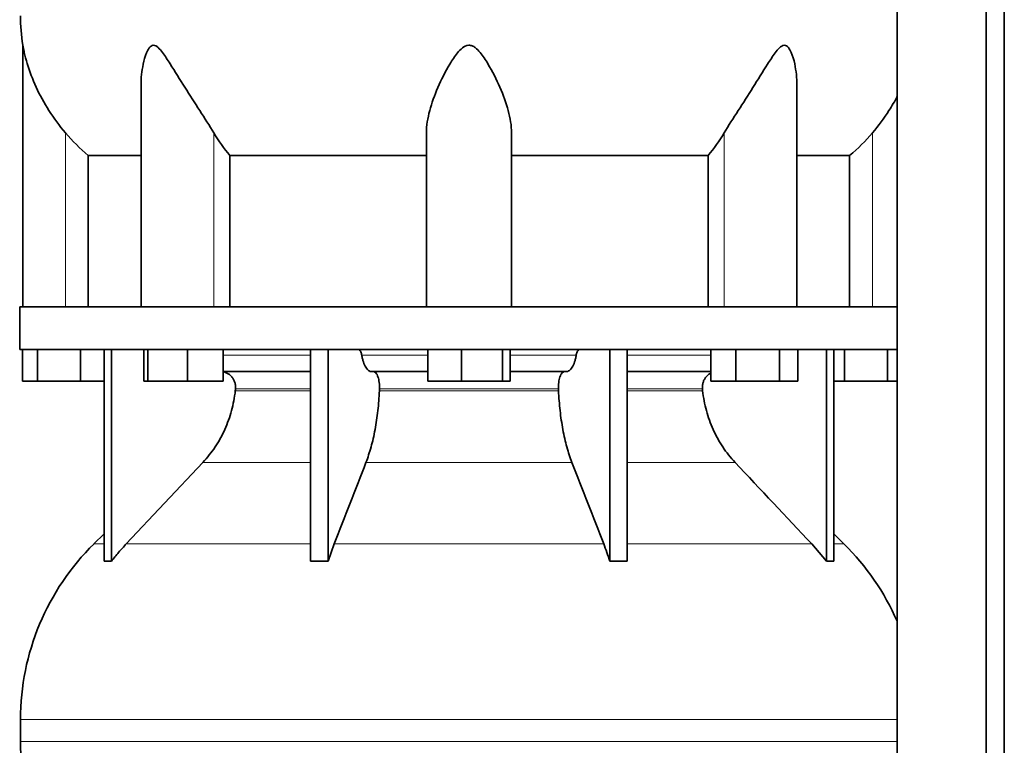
# Model space of a CAD drawing. Header units: millimetres. Extents: x 423 to 1315, y -1724 to 1594.
# Tile 21 of 28: x 939 to 1251, y 169 to 399. Entities that reach past the tile are written whole.
import ezdxf

# ---------------------------------------------------------------- set-up
doc = ezdxf.new("R2010")
doc.units = ezdxf.units.MM
doc.layers.add('MID_454-3', color=7, linetype='Continuous')
doc.layers.add('VSI454_DIFFUSORE', color=7, linetype='Continuous')

# ---------------------------------------------------------------- blocks, each defined once
blk = doc.blocks.new('SE3')
at = {"layer": 'MID_454-3', "color": 7, "linetype": 'Continuous', "lineweight": 35}
for p, q in [((1217.03, 801.11), (1217.03, 79.11)), ((1245.16, 79.11), (1245.16, 801.11)), ((1250.96, 79.11), (1250.96, 801.11)), ((1216.96, 397.98), (1216.96, 308.11)), ((1217.01, 294.61), (1217.01, 308.11)), ((1216.96, 294.61), (1216.96, 180.16)), ((1216.97, 170.35), (1216.97, 177.39))]:
    blk.add_line(p, q, dxfattribs=at)
at = {"layer": 'VSI454_DIFFUSORE', "color": 7, "linetype": 'Continuous', "lineweight": 35}
for p, q in [((939.66, 391.08), (939.66, 308.11)), ((977.15, 378.38), (977.15, 308.11)), ((1185.17, 308.11), (1185.17, 378.4)), ((1067.66, 308.11), (1067.66, 363.32)), ((1094.66, 308.11), (1094.66, 363.32)), ((960.41, 356.17), (977.15, 356.17)), ((960.41, 308.11), (960.41, 356.17)), ((1005.33, 356.17), (1067.66, 356.17)), ((1005.33, 308.11), (1005.33, 356.17)), ((1094.66, 356.17), (1157, 356.17)), ((1157, 356.17), (1157, 308.11)), ((1185.17, 356.17), (1201.91, 356.17)), ((1201.91, 356.17), (1201.91, 308.11)), ((1217.01, 308.11), (938.66, 308.11)), ((938.66, 308.11), (938.66, 294.61)), ((1217.01, 294.61), (938.66, 294.61)), ((939.52, 284.61), (939.52, 294.61)), ((944.26, 284.61), (944.26, 294.61)), ((957.9, 284.61), (957.9, 294.61)), ((965.45, 227.49), (965.45, 294.61)), ((967.75, 227.49), (967.75, 294.61)), ((978.09, 284.61), (978.09, 294.61)), ((979.3, 284.61), (979.3, 294.61)), ((991.86, 284.61), (991.86, 294.61)), ((1003.21, 284.61), (1003.21, 294.61)), ((1030.94, 227.49), (1030.94, 294.61)), ((1036.48, 227.49), (1036.48, 294.61)), ((1068.14, 284.61), (1068.14, 294.61)), ((1078.76, 284.61), (1078.76, 294.61)), ((1091.78, 284.61), (1091.78, 294.61)), ((1094.18, 284.61), (1094.18, 294.61)), ((1125.84, 227.49), (1125.84, 294.61)), ((1131.39, 227.49), (1131.39, 294.61)), ((1157.87, 284.61), (1157.87, 294.61)), ((1165.82, 284.61), (1165.82, 294.61)), ((1179.62, 284.61), (1179.62, 294.61)), ((1185.48, 284.61), (1185.48, 294.61)), ((1194.58, 227.49), (1194.58, 294.61)), ((1196.87, 227.49), (1196.87, 294.61)), ((1200.26, 284.61), (1200.26, 294.61)), ((1213.9, 284.61), (1213.9, 294.61)), ((1030.94, 287.61), (1003.21, 287.61)), ((1068.14, 287.61), (1050.28, 287.61)), ((1112.05, 287.61), (1094.18, 287.61)), ((1157.87, 287.61), (1131.39, 287.61)), ((944.26, 284.61), (939.52, 284.61)), ((957.9, 284.61), (944.26, 284.61)), ((965.45, 284.61), (957.9, 284.61)), ((979.3, 284.61), (978.09, 284.61)), ((991.86, 284.61), (979.3, 284.61)), ((1003.21, 284.61), (991.86, 284.61)), ((1078.76, 284.61), (1068.14, 284.61)), ((1091.78, 284.61), (1078.76, 284.61)), ((1094.18, 284.61), (1091.78, 284.61)), ((1165.82, 284.61), (1157.87, 284.61)), ((1179.62, 284.61), (1165.82, 284.61)), ((1185.48, 284.61), (1179.62, 284.61)), ((1200.26, 284.61), (1196.87, 284.61)), ((1213.9, 284.61), (1200.26, 284.61)), ((1216.96, 284.61), (1213.9, 284.61)), ((996.77, 258.85), (972.47, 233.01)), ((965.45, 236.18), (962.23, 233.01)), ((1200.09, 233.01), (1196.87, 236.18)), ((1036.48, 227.49), (1038.44, 233.01)), ((1189.86, 233.01), (1194.58, 227.49)), ((938.91, 177.39), (938.91, 170.35))]:
    blk.add_line(p, q, dxfattribs=at)
at = {"layer": 'VSI454_DIFFUSORE', "color": 4, "linetype": 'Continuous', "lineweight": 9}
for p, q in [((953.16, 308.11), (953.16, 363.32)), ((1000.2, 308.11), (1000.2, 363.32)), ((1162.13, 308.11), (1162.13, 363.32)), ((1209.16, 308.11), (1209.16, 363.32)), ((1003.21, 292.83), (1030.94, 292.83)), ((1047.15, 292.83), (1068.14, 292.83)), ((1094.18, 292.83), (1115.18, 292.83)), ((1131.39, 292.83), (1157.87, 292.83)), ((1007.05, 281.55), (1030.94, 281.55)), ((1030.94, 282.11), (1007.11, 282.11)), ((1052.76, 281.55), (1109.56, 281.55)), ((1109.54, 282.11), (1052.78, 282.11)), ((1155.22, 282.11), (1131.39, 282.11)), ((1131.39, 281.55), (1155.27, 281.55)), ((996.77, 258.85), (1030.94, 258.85)), ((1048.5, 258.85), (1113.82, 258.85)), ((1131.39, 258.85), (1165.56, 258.85)), ((965.45, 233.01), (962.23, 233.01)), ((972.47, 233.01), (1030.94, 233.01)), ((1038.44, 233.01), (1123.89, 233.01)), ((1131.39, 233.01), (1189.86, 233.01)), ((1196.87, 233.01), (1200.09, 233.01)), ((938.91, 177.39), (1217.01, 177.39)), ((1217.01, 170.35), (938.91, 170.35))]:
    blk.add_line(p, q, dxfattribs=at)
at = {"layer": 'VSI454_DIFFUSORE', "color": 7, "linetype": 'Continuous', "lineweight": 35}
for centre, radius, start, end in [((996.33, 400.35), 57.42, 180, 189.2923), ((1016.89, 177.39), 77.98, 134.5, 180), ((1145.43, 177.39), 77.98, 23.4816, 45.5), ((996.33, 170.35), 57.42, 180, 189.2923)]:
    blk.add_arc(centre, radius, start, end, dxfattribs=at)
for points, knots in [([(953.16, 363.32), (951.23, 365.59), (949.49, 367.94), (946.38, 372.81), (945.02, 375.31), (942.74, 380.27), (941.8, 382.77), (940.69, 386.47), (940.38, 387.7), (940, 389.38), (939.89, 389.92), (939.76, 390.57), (939.72, 390.77), (939.67, 391.01), (939.66, 391.08), (939.66, 391.08)], [0, 0, 0, 0, 0.125, 0.125, 0.25, 0.25, 0.375, 0.375, 0.4375, 0.4375, 0.46875, 0.46875, 0.484375, 0.484375, 0.4979292, 0.4979292, 0.4979292, 0.4979292]), ([(1000.2, 363.32), (998.83, 365.59), (997.33, 367.94), (994.21, 372.79), (992.6, 375.29), (989.47, 380.24), (987.93, 382.73), (985.57, 386.43), (984.78, 387.66), (983.52, 389.34), (983.08, 389.87), (982.36, 390.54), (982.11, 390.74), (981.58, 391.02), (981.3, 391.1), (980.52, 391.05), (980.08, 390.67), (979.39, 389.76), (979.13, 389.22), (978.42, 387.52), (978.09, 386.31), (977.37, 382.89), (977.15, 380.62), (977.15, 378.38)], [0, 0, 0, 0, 0.125, 0.125, 0.25, 0.25, 0.375, 0.375, 0.4375, 0.4375, 0.46875, 0.46875, 0.484375, 0.484375, 0.5, 0.5, 0.53125, 0.53125, 0.5625, 0.5625, 0.625, 0.625, 0.7380464, 0.7380464, 0.7380464, 0.7380464]), ([(1094.66, 363.32), (1094.66, 365.59), (1094.26, 367.94), (1092.96, 372.79), (1092.05, 375.29), (1089.9, 380.24), (1088.66, 382.73), (1086.43, 386.43), (1085.63, 387.66), (1084.23, 389.34), (1083.72, 389.87), (1082.83, 390.54), (1082.51, 390.74), (1081.82, 391.02), (1081.44, 391.1), (1080.33, 391.05), (1079.64, 390.67), (1078.48, 389.76), (1077.99, 389.22), (1076.6, 387.52), (1075.82, 386.31), (1073.63, 382.66), (1072.38, 380.14), (1070.24, 375.19), (1069.35, 372.76), (1068.07, 367.96), (1067.66, 365.58), (1067.66, 363.32)], [0, 0, 0, 0, 0.125, 0.125, 0.25, 0.25, 0.375, 0.375, 0.4375, 0.4375, 0.46875, 0.46875, 0.484375, 0.484375, 0.5, 0.5, 0.53125, 0.53125, 0.5625, 0.5625, 0.625, 0.625, 0.75, 0.75, 0.875, 0.875, 1, 1, 1, 1]), ([(1185.17, 378.39), (1185.17, 380.66), (1184.95, 382.94), (1184.21, 386.43), (1183.87, 387.66), (1183.14, 389.34), (1182.86, 389.87), (1182.33, 390.54), (1182.13, 390.74), (1181.67, 391.02), (1181.42, 391.1), (1180.62, 391.05), (1180.09, 390.67), (1179.14, 389.76), (1178.71, 389.22), (1177.46, 387.52), (1176.68, 386.31), (1174.35, 382.66), (1172.8, 380.14), (1169.66, 375.19), (1168.1, 372.76), (1165.01, 367.96), (1163.48, 365.58), (1162.13, 363.32)], [0.2605527, 0.2605527, 0.2605527, 0.2605527, 0.375, 0.375, 0.4375, 0.4375, 0.46875, 0.46875, 0.484375, 0.484375, 0.5, 0.5, 0.53125, 0.53125, 0.5625, 0.5625, 0.625, 0.625, 0.75, 0.75, 0.875, 0.875, 1, 1, 1, 1]), ([(1217.03, 374.92), (1216.22, 373.37), (1215.33, 371.84), (1212.83, 367.94), (1211.08, 365.57), (1209.16, 363.32)], [0.7963982, 0.7963982, 0.7963982, 0.7963982, 0.875, 0.875, 1, 1, 1, 1]), ([(1046.09, 294.61), (1046.14, 294.61), (1046.2, 294.6), (1046.31, 294.55), (1046.36, 294.52), (1046.52, 294.4), (1046.62, 294.28), (1046.81, 293.97), (1046.9, 293.78), (1047.01, 293.45), (1047.04, 293.33), (1047.1, 293.09), (1047.13, 292.96), (1047.15, 292.83)], [0, 0, 0, 0, 0.125, 0.125, 0.25, 0.25, 0.5, 0.5, 0.75, 0.75, 0.875, 0.875, 1, 1, 1, 1]), ([(1116.24, 294.61), (1116.18, 294.61), (1116.13, 294.6), (1116.02, 294.55), (1115.96, 294.52), (1115.8, 294.4), (1115.7, 294.28), (1115.51, 293.97), (1115.43, 293.78), (1115.32, 293.45), (1115.29, 293.33), (1115.23, 293.09), (1115.2, 292.96), (1115.18, 292.83)], [0, 0, 0, 0, 0.125, 0.125, 0.25, 0.25, 0.5, 0.5, 0.75, 0.75, 0.875, 0.875, 1, 1, 1, 1]), ([(1050.28, 287.61), (1049.95, 287.61), (1049.63, 287.73), (1049.16, 288.09), (1049, 288.24), (1048.7, 288.59), (1048.56, 288.8), (1048.14, 289.49), (1047.9, 290.05), (1047.57, 291.01), (1047.47, 291.36), (1047.3, 292.07), (1047.22, 292.44), (1047.15, 292.83)], [0, 0, 0, 0, 0.25, 0.25, 0.375, 0.375, 0.5, 0.5, 0.75, 0.75, 0.875, 0.875, 1, 1, 1, 1]), ([(1112.05, 287.61), (1112.38, 287.61), (1112.7, 287.73), (1113.17, 288.09), (1113.32, 288.24), (1113.62, 288.59), (1113.77, 288.8), (1114.18, 289.49), (1114.43, 290.05), (1114.75, 291.01), (1114.85, 291.36), (1115.03, 292.07), (1115.11, 292.44), (1115.18, 292.83)], [0, 0, 0, 0, 0.25, 0.25, 0.375, 0.375, 0.5, 0.5, 0.75, 0.75, 0.875, 0.875, 1, 1, 1, 1]), ([(1007.11, 282.11), (1007.14, 282.45), (1007.14, 282.8), (1007.07, 283.49), (1007, 283.83), (1006.8, 284.5), (1006.67, 284.82), (1006.34, 285.43), (1006.15, 285.71), (1005.83, 286.09), (1005.71, 286.21), (1005.47, 286.45), (1005.35, 286.56), (1004.95, 286.86), (1004.68, 287.03), (1004.24, 287.25), (1004.08, 287.31), (1003.78, 287.42), (1003.62, 287.46), (1003.38, 287.52), (1003.3, 287.53), (1003.22, 287.55)], [0, 0, 0, 0, 0.125, 0.125, 0.25, 0.25, 0.375, 0.375, 0.5, 0.5, 0.5625, 0.5625, 0.625, 0.625, 0.75, 0.75, 0.8125, 0.8125, 0.875, 0.875, 0.9073547, 0.9073547, 0.9073547, 0.9073547]), ([(1050.88, 287.61), (1050.95, 287.61), (1051.01, 287.6), (1051.14, 287.56), (1051.21, 287.53), (1051.41, 287.42), (1051.53, 287.32), (1051.78, 287.04), (1051.89, 286.86), (1052.11, 286.45), (1052.21, 286.21), (1052.39, 285.7), (1052.47, 285.42), (1052.6, 284.81), (1052.66, 284.5), (1052.74, 283.84), (1052.77, 283.49), (1052.8, 282.8), (1052.8, 282.45), (1052.78, 282.11)], [0, 0, 0, 0, 0.0625, 0.0625, 0.125, 0.125, 0.25, 0.25, 0.375, 0.375, 0.5, 0.5, 0.625, 0.625, 0.75, 0.75, 0.875, 0.875, 1, 1, 1, 1]), ([(1111.45, 287.61), (1111.38, 287.61), (1111.31, 287.6), (1111.18, 287.56), (1111.11, 287.53), (1110.92, 287.42), (1110.79, 287.32), (1110.55, 287.04), (1110.43, 286.86), (1110.21, 286.45), (1110.11, 286.21), (1109.94, 285.7), (1109.86, 285.42), (1109.72, 284.81), (1109.67, 284.5), (1109.59, 283.84), (1109.56, 283.49), (1109.53, 282.8), (1109.53, 282.45), (1109.54, 282.11)], [0, 0, 0, 0, 0.0625, 0.0625, 0.125, 0.125, 0.25, 0.25, 0.375, 0.375, 0.5, 0.5, 0.625, 0.625, 0.75, 0.75, 0.875, 0.875, 1, 1, 1, 1]), ([(1155.22, 282.11), (1155.19, 282.45), (1155.19, 282.8), (1155.26, 283.49), (1155.32, 283.83), (1155.53, 284.5), (1155.66, 284.82), (1155.99, 285.43), (1156.18, 285.71), (1156.5, 286.09), (1156.61, 286.21), (1156.85, 286.45), (1156.98, 286.56), (1157.34, 286.84), (1157.59, 287), (1157.85, 287.13)], [0, 0, 0, 0, 0.125, 0.125, 0.25, 0.25, 0.375, 0.375, 0.5, 0.5, 0.5625, 0.5625, 0.625, 0.625, 0.7365505, 0.7365505, 0.7365505, 0.7365505]), ([(996.77, 258.85), (998.19, 260.37), (999.49, 262), (1001.8, 265.46), (1002.82, 267.3), (1004.58, 271.19), (1005.3, 273.19), (1006.42, 277.29), (1006.82, 279.39), (1007.05, 281.55)], [0, 0, 0, 0, 0.25, 0.25, 0.5, 0.5, 0.75, 0.75, 1, 1, 1, 1]), ([(1052.76, 281.55), (1052.66, 279.39), (1052.5, 277.29), (1052.15, 274.22), (1052.02, 273.21), (1051.72, 271.21), (1051.56, 270.22), (1051.01, 267.3), (1050.58, 265.46), (1049.87, 262.86), (1049.61, 262.02), (1049.08, 260.4), (1048.8, 259.61), (1048.5, 258.85)], [0, 0, 0, 0, 0.25, 0.25, 0.375, 0.375, 0.5, 0.5, 0.75, 0.75, 0.875, 0.875, 1, 1, 1, 1]), ([(1109.56, 281.55), (1109.66, 279.39), (1109.83, 277.29), (1110.17, 274.22), (1110.31, 273.21), (1110.6, 271.21), (1110.77, 270.22), (1111.32, 267.3), (1111.74, 265.46), (1112.46, 262.86), (1112.71, 262.02), (1113.25, 260.4), (1113.53, 259.61), (1113.82, 258.85)], [0, 0, 0, 0, 0.25, 0.25, 0.375, 0.375, 0.5, 0.5, 0.75, 0.75, 0.875, 0.875, 1, 1, 1, 1]), ([(1165.56, 258.85), (1164.13, 260.37), (1162.84, 262), (1160.53, 265.46), (1159.51, 267.3), (1157.74, 271.19), (1157.03, 273.19), (1155.91, 277.29), (1155.51, 279.39), (1155.27, 281.55)], [0, 0, 0, 0, 0.25, 0.25, 0.5, 0.5, 0.75, 0.75, 1, 1, 1, 1]), ([(972.47, 233.01), (971.64, 232.14), (970.84, 231.24), (969.26, 229.39), (968.49, 228.45), (967.75, 227.49)], [0, 0, 0, 0, 0.5, 0.5, 1, 1, 1, 1]), ([(1125.84, 227.49), (1125.54, 228.45), (1125.22, 229.39), (1124.56, 231.24), (1124.23, 232.14), (1123.89, 233.01)], [0, 0, 0, 0, 0.5, 0.5, 1, 1, 1, 1])]:
    blk.add_open_spline(points, degree=3, knots=knots, dxfattribs=at)
for points in [[(960.41, 356.17), (957.79, 358.34), (955.37, 360.72), (953.16, 363.32)], [(1005.33, 356.17), (1003.47, 358.34), (1001.76, 360.72), (1000.2, 363.32)], [(1162.13, 363.32), (1160.57, 360.72), (1158.86, 358.34), (1157, 356.17)], [(1209.16, 363.32), (1206.96, 360.72), (1204.54, 358.34), (1201.91, 356.17)], [(1007.05, 281.55), (1007.07, 281.73), (1007.09, 281.92), (1007.11, 282.11)], [(1052.78, 282.11), (1052.78, 281.92), (1052.77, 281.73), (1052.76, 281.55)], [(1109.54, 282.11), (1109.55, 281.92), (1109.56, 281.73), (1109.56, 281.55)], [(1155.27, 281.55), (1155.25, 281.73), (1155.24, 281.92), (1155.22, 282.11)], [(1038.44, 233.01), (1041.79, 241.63), (1045.15, 250.24), (1048.5, 258.85)], [(1123.89, 233.01), (1120.53, 241.63), (1117.18, 250.24), (1113.82, 258.85)], [(1165.56, 258.85), (1173.66, 250.24), (1181.76, 241.63), (1189.86, 233.01)], [(967.75, 227.49), (966.99, 227.54), (966.22, 227.54), (965.45, 227.49)], [(1030.94, 227.49), (1032.78, 227.54), (1034.64, 227.54), (1036.48, 227.49)], [(1131.39, 227.49), (1129.54, 227.54), (1127.69, 227.54), (1125.84, 227.49)], [(1194.58, 227.49), (1195.34, 227.54), (1196.11, 227.54), (1196.87, 227.49)]]:
    blk.add_open_spline(points, degree=3, dxfattribs=at)

msp = doc.modelspace()

# ---------------------------------------------------------------- block references
msp.add_blockref('SE3', (0, 0))

doc.saveas('drawing.dxf')
